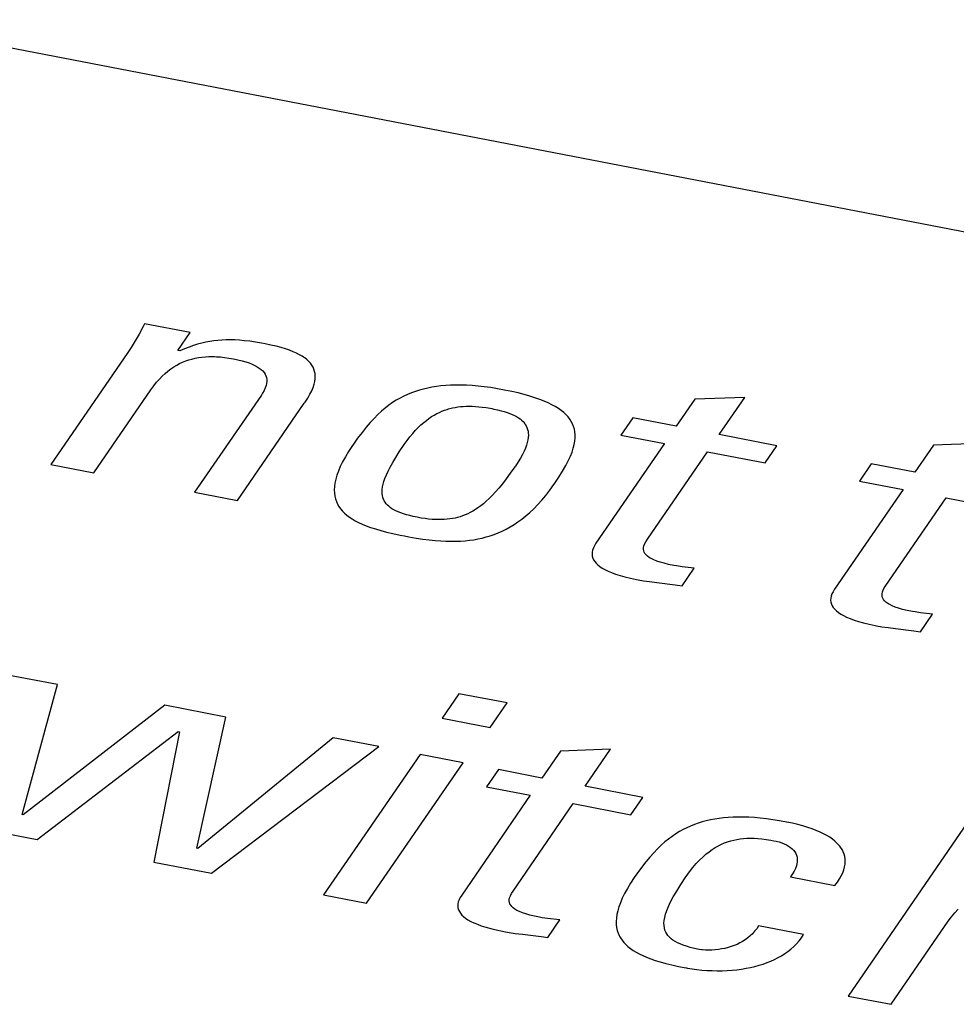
# Model space of a CAD drawing. Extents: x -841 to -216, y -127 to 601.
# Tile 175 of 201: x -303.72 to -299.87, y 504.81 to 508.85. Entities that reach past the tile are written whole.
import ezdxf

# ---------------------------------------------------------------- set-up
doc = ezdxf.new("R2010")
doc.units = 0
doc.header["$LTSCALE"] = 23.1
doc.layers.add('HEATSINK_AM_0', color=7, linetype='CONTINUOUS')

msp = doc.modelspace()

# ---------------------------------------------------------------- linework, layer by layer
at = {"layer": 'HEATSINK_AM_0', "color": 7}
for p, q in [((-339.2305, 515.5802), (-290.3255, 506.148)), ((-303.207, 507.6053), (-303.2132, 507.5933)), ((-303.0196, 507.5691), (-303.207, 507.6053)), ((-303.2132, 507.5933), (-303.2298, 507.5625)), ((-303.0706, 507.4949), (-303.0196, 507.5691)), ((-303.246, 507.5343), (-303.2622, 507.508)), ((-303.2298, 507.5625), (-303.246, 507.5343)), ((-302.9725, 507.5252), (-302.9894, 507.5206)), ((-302.9559, 507.529), (-302.9725, 507.5252)), ((-302.9394, 507.5322), (-302.9559, 507.529)), ((-302.9229, 507.5348), (-302.9394, 507.5322)), ((-302.9062, 507.5367), (-302.9229, 507.5348)), ((-302.8893, 507.538), (-302.9062, 507.5367)), ((-302.8721, 507.5388), (-302.8893, 507.538)), ((-302.8544, 507.5389), (-302.8721, 507.5388)), ((-302.836, 507.5385), (-302.8544, 507.5389)), ((-302.8168, 507.5373), (-302.836, 507.5385)), ((-302.7964, 507.5355), (-302.8168, 507.5373)), ((-302.7748, 507.533), (-302.7964, 507.5355)), ((-302.7515, 507.5297), (-302.7748, 507.533)), ((-302.7262, 507.5254), (-302.7515, 507.5297)), ((-302.7122, 507.5227), (-302.7262, 507.5254)), ((-303.2786, 507.4833), (-303.5923, 507.0265)), ((-303.2622, 507.508), (-303.2786, 507.4833)), ((-303.0619, 507.4932), (-303.0706, 507.4949)), ((-303.0427, 507.5016), (-303.0619, 507.4932)), ((-303.0243, 507.5089), (-303.0427, 507.5016)), ((-303.0066, 507.5151), (-303.0243, 507.5089)), ((-302.9894, 507.5206), (-303.0066, 507.5151)), ((-302.6883, 507.5178), (-302.7122, 507.5227)), ((-302.6665, 507.5127), (-302.6883, 507.5178)), ((-302.6465, 507.5074), (-302.6665, 507.5127)), ((-302.6283, 507.5018), (-302.6465, 507.5074)), ((-302.6117, 507.4961), (-302.6283, 507.5018)), ((-302.5966, 507.4902), (-302.6117, 507.4961)), ((-302.5828, 507.4841), (-302.5966, 507.4902)), ((-302.5704, 507.4778), (-302.5828, 507.4841)), ((-303.0632, 507.4416), (-303.0508, 507.4473)), ((-303.0508, 507.4473), (-303.0382, 507.4523)), ((-303.0382, 507.4523), (-303.0255, 507.4566)), ((-303.0255, 507.4566), (-303.0125, 507.4603)), ((-303.0125, 507.4603), (-302.9993, 507.4634)), ((-302.9993, 507.4634), (-302.9857, 507.4659)), ((-302.9857, 507.4659), (-302.9718, 507.4679)), ((-302.9718, 507.4679), (-302.9576, 507.4692)), ((-302.9576, 507.4692), (-302.9428, 507.47)), ((-302.9428, 507.47), (-302.9276, 507.4702)), ((-302.9276, 507.4702), (-302.9198, 507.47)), ((-302.9198, 507.47), (-302.9118, 507.4697)), ((-302.9118, 507.4697), (-302.8955, 507.4687)), ((-302.8955, 507.4687), (-302.8785, 507.4669)), ((-302.8785, 507.4669), (-302.8608, 507.4644)), ((-302.8608, 507.4644), (-302.8424, 507.4612)), ((-302.8424, 507.4612), (-302.8236, 507.4572)), ((-302.8236, 507.4572), (-302.8066, 507.4531)), ((-302.8066, 507.4531), (-302.7913, 507.4486)), ((-302.7913, 507.4486), (-302.7776, 507.444)), ((-302.7776, 507.444), (-302.7652, 507.4391)), ((-302.5592, 507.4713), (-302.5704, 507.4778)), ((-302.5541, 507.468), (-302.5592, 507.4713)), ((-302.5492, 507.4646), (-302.5541, 507.468)), ((-302.5403, 507.4576), (-302.5492, 507.4646)), ((-302.5325, 507.4504), (-302.5403, 507.4576)), ((-302.5257, 507.4429), (-302.5325, 507.4504)), ((-302.5199, 507.4351), (-302.5257, 507.4429)), ((-303.1232, 507.4011), (-303.1114, 507.411)), ((-303.1114, 507.411), (-303.0995, 507.4199)), ((-303.0995, 507.4199), (-303.0875, 507.428)), ((-303.0875, 507.428), (-303.0754, 507.4352)), ((-303.0754, 507.4352), (-303.0632, 507.4416)), ((-302.7652, 507.4391), (-302.7542, 507.434)), ((-302.7542, 507.434), (-302.7491, 507.4314)), ((-302.7491, 507.4314), (-302.7444, 507.4287)), ((-302.7444, 507.4287), (-302.7358, 507.4231)), ((-302.7358, 507.4231), (-302.7283, 507.4173)), ((-302.7283, 507.4173), (-302.7219, 507.4113)), ((-302.7219, 507.4113), (-302.7165, 507.405)), ((-302.7165, 507.405), (-302.7122, 507.3985)), ((-302.515, 507.4269), (-302.5199, 507.4351)), ((-302.5112, 507.4184), (-302.515, 507.4269)), ((-302.5084, 507.4095), (-302.5112, 507.4184)), ((-302.5066, 507.4001), (-302.5084, 507.4095)), ((-303.1699, 507.3496), (-303.1582, 507.3645)), ((-303.1582, 507.3645), (-303.1465, 507.3779)), ((-303.1465, 507.3779), (-303.1349, 507.3901)), ((-303.1349, 507.3901), (-303.1232, 507.4011)), ((-302.7122, 507.3985), (-302.7088, 507.3916)), ((-302.7088, 507.3916), (-302.7064, 507.3843)), ((-302.7064, 507.3843), (-302.7051, 507.3766)), ((-302.7049, 507.3686), (-302.7058, 507.36)), ((-302.7051, 507.3766), (-302.7049, 507.3686)), ((-302.5107, 507.3565), (-302.5078, 507.3684)), ((-302.5078, 507.3684), (-302.5063, 507.3796)), ((-302.5059, 507.3901), (-302.5066, 507.4001)), ((-302.5063, 507.3796), (-302.5059, 507.3901)), ((-303.4157, 506.9924), (-303.1811, 507.3339)), ((-303.1811, 507.3339), (-303.1699, 507.3496)), ((-302.7162, 507.3309), (-302.7225, 507.3198)), ((-302.7114, 507.3412), (-302.7162, 507.3309)), ((-302.7079, 507.3509), (-302.7114, 507.3412)), ((-302.7058, 507.36), (-302.7079, 507.3509)), ((-302.5278, 507.3155), (-302.5205, 507.3302)), ((-302.5205, 507.3302), (-302.5149, 507.3438)), ((-302.5149, 507.3438), (-302.5107, 507.3565)), ((-302.1106, 507.3211), (-302.1264, 507.3146)), ((-302.0944, 507.327), (-302.1106, 507.3211)), ((-302.0779, 507.3323), (-302.0944, 507.327)), ((-302.0611, 507.3369), (-302.0779, 507.3323)), ((-302.0439, 507.341), (-302.0611, 507.3369)), ((-302.0262, 507.3445), (-302.0439, 507.341)), ((-302.008, 507.3474), (-302.0262, 507.3445)), ((-301.9892, 507.3497), (-302.008, 507.3474)), ((-301.9697, 507.3515), (-301.9892, 507.3497)), ((-301.9496, 507.3526), (-301.9697, 507.3515)), ((-301.9288, 507.3532), (-301.9496, 507.3526)), ((-301.9072, 507.3531), (-301.9288, 507.3532)), ((-301.8847, 507.3525), (-301.9072, 507.3531)), ((-301.8613, 507.3511), (-301.8847, 507.3525)), ((-301.8369, 507.349), (-301.8613, 507.3511)), ((-301.8114, 507.3462), (-301.8369, 507.349)), ((-301.7847, 507.3426), (-301.8114, 507.3462)), ((-301.7568, 507.3382), (-301.7847, 507.3426)), ((-301.7276, 507.3328), (-301.7568, 507.3382)), ((-301.6987, 507.3269), (-301.7276, 507.3328)), ((-301.6719, 507.3208), (-301.6987, 507.3269)), ((-302.7274, 507.3123), (-303.0019, 506.9126)), ((-302.7225, 507.3198), (-302.7274, 507.3123)), ((-302.5508, 507.2782), (-302.548, 507.2823)), ((-302.548, 507.2823), (-302.5369, 507.2996)), ((-302.5369, 507.2996), (-302.5278, 507.3155)), ((-302.1881, 507.2809), (-302.2033, 507.2703)), ((-302.1729, 507.2905), (-302.1881, 507.2809)), ((-302.1576, 507.2993), (-302.1729, 507.2905)), ((-302.1421, 507.3073), (-302.1576, 507.2993)), ((-302.1264, 507.3146), (-302.1421, 507.3073)), ((-301.6471, 507.3145), (-301.6719, 507.3208)), ((-301.6242, 507.308), (-301.6471, 507.3145)), ((-301.603, 507.3013), (-301.6242, 507.308)), ((-301.5834, 507.2943), (-301.603, 507.3013)), ((-301.5653, 507.2872), (-301.5834, 507.2943)), ((-301.5487, 507.2799), (-301.5653, 507.2872)), ((-300.9462, 507.2946), (-301.0223, 507.1839)), ((-300.7404, 507.3028), (-300.9462, 507.2946)), ((-300.8455, 507.1498), (-300.7404, 507.3028)), ((-302.8253, 506.8786), (-302.5508, 507.2782)), ((-302.2336, 507.2459), (-302.2489, 507.2319)), ((-302.2184, 507.2587), (-302.2336, 507.2459)), ((-302.2033, 507.2703), (-302.2184, 507.2587)), ((-302.0065, 507.2358), (-301.9959, 507.2411)), ((-301.9959, 507.2411), (-301.9853, 507.2457)), ((-301.9853, 507.2457), (-301.9747, 507.2499)), ((-301.9747, 507.2499), (-301.9641, 507.2535)), ((-301.9641, 507.2535), (-301.9587, 507.2551)), ((-301.9587, 507.2551), (-301.9533, 507.2566)), ((-301.9533, 507.2566), (-301.9425, 507.2593)), ((-301.9425, 507.2593), (-301.9316, 507.2615)), ((-301.9316, 507.2615), (-301.9205, 507.2633)), ((-301.9205, 507.2633), (-301.9092, 507.2647)), ((-301.9092, 507.2647), (-301.8977, 507.2657)), ((-301.8977, 507.2657), (-301.8858, 507.2663)), ((-301.8858, 507.2663), (-301.8736, 507.2664)), ((-301.8736, 507.2664), (-301.861, 507.2662)), ((-301.861, 507.2662), (-301.8478, 507.2655)), ((-301.8478, 507.2655), (-301.834, 507.2643)), ((-301.834, 507.2643), (-301.8195, 507.2627)), ((-301.8195, 507.2627), (-301.8041, 507.2605)), ((-301.8041, 507.2605), (-301.7877, 507.2577)), ((-301.7877, 507.2577), (-301.7801, 507.2563)), ((-301.7801, 507.2563), (-301.7726, 507.2548)), ((-301.7726, 507.2548), (-301.7567, 507.2514)), ((-301.7567, 507.2514), (-301.7423, 507.2478)), ((-301.7423, 507.2478), (-301.7291, 507.2441)), ((-301.7291, 507.2441), (-301.7172, 507.2403)), ((-301.7172, 507.2403), (-301.7062, 507.2363)), ((-301.5334, 507.2724), (-301.5487, 507.2799)), ((-301.5195, 507.2646), (-301.5334, 507.2724)), ((-301.5067, 507.2566), (-301.5195, 507.2646)), ((-301.4951, 507.2485), (-301.5067, 507.2566)), ((-301.4847, 507.24), (-301.4951, 507.2485)), ((-302.2644, 507.2164), (-302.2802, 507.1993)), ((-302.2489, 507.2319), (-302.2644, 507.2164)), ((-302.0603, 507.1994), (-302.0494, 507.2082)), ((-302.0494, 507.2082), (-302.0386, 507.2162)), ((-302.0386, 507.2162), (-302.0278, 507.2235)), ((-302.0278, 507.2235), (-302.0171, 507.23)), ((-302.0171, 507.23), (-302.0065, 507.2358)), ((-301.7062, 507.2363), (-301.6962, 507.2322)), ((-301.6962, 507.2322), (-301.6871, 507.2279)), ((-301.6871, 507.2279), (-301.6787, 507.2235)), ((-301.6787, 507.2235), (-301.671, 507.2188)), ((-301.671, 507.2188), (-301.6641, 507.2139)), ((-301.6641, 507.2139), (-301.6578, 507.2087)), ((-301.6578, 507.2087), (-301.6521, 507.2033)), ((-301.6521, 507.2033), (-301.6471, 507.1975)), ((-301.4754, 507.2313), (-301.4847, 507.24)), ((-301.4671, 507.2224), (-301.4754, 507.2313)), ((-301.4598, 507.2131), (-301.4671, 507.2224)), ((-301.4536, 507.2034), (-301.4598, 507.2131)), ((-301.4484, 507.1934), (-301.4536, 507.2034)), ((-301.2011, 507.2184), (-301.2497, 507.1476)), ((-301.0223, 507.1839), (-301.2011, 507.2184)), ((-302.2965, 507.1803), (-302.3136, 507.1589)), ((-302.2802, 507.1993), (-302.2965, 507.1803)), ((-302.1052, 507.1545), (-302.0938, 507.1673)), ((-302.0938, 507.1673), (-302.0825, 507.179)), ((-302.0825, 507.179), (-302.0714, 507.1897)), ((-302.0714, 507.1897), (-302.0603, 507.1994)), ((-301.6471, 507.1975), (-301.6448, 507.1945)), ((-301.6448, 507.1945), (-301.6427, 507.1915)), ((-301.6427, 507.1915), (-301.6389, 507.1851)), ((-301.6389, 507.1851), (-301.6358, 507.1783)), ((-301.6358, 507.1783), (-301.6333, 507.1711)), ((-301.6333, 507.1711), (-301.6315, 507.1635)), ((-301.6315, 507.1635), (-301.6305, 507.1554)), ((-301.4441, 507.183), (-301.4484, 507.1934)), ((-301.4409, 507.1721), (-301.4441, 507.183)), ((-301.4388, 507.1607), (-301.4409, 507.1721)), ((-301.4377, 507.1488), (-301.4388, 507.1607)), ((-302.3318, 507.1345), (-302.3521, 507.1057)), ((-302.3136, 507.1589), (-302.3318, 507.1345)), ((-302.1403, 507.1086), (-302.1285, 507.1252)), ((-302.1285, 507.1252), (-302.1168, 507.1405)), ((-302.1168, 507.1405), (-302.1052, 507.1545)), ((-301.6322, 507.1278), (-301.6345, 507.1173)), ((-301.6308, 507.1376), (-301.6322, 507.1278)), ((-301.6302, 507.1468), (-301.6308, 507.1376)), ((-301.6305, 507.1554), (-301.6302, 507.1468)), ((-301.4415, 507.1088), (-301.439, 507.1229)), ((-301.439, 507.1229), (-301.4378, 507.1362)), ((-301.4378, 507.1362), (-301.4377, 507.1488)), ((-301.2497, 507.1476), (-301.0709, 507.1131)), ((-300.6085, 507.1041), (-300.8455, 507.1498)), ((-302.3686, 507.0808), (-302.382, 507.0587)), ((-302.3531, 507.1043), (-302.3686, 507.0808)), ((-302.3521, 507.1057), (-302.3531, 507.1043)), ((-302.1752, 507.0553), (-302.1604, 507.0786)), ((-302.1604, 507.0786), (-302.1427, 507.105)), ((-302.1427, 507.105), (-302.1403, 507.1086)), ((-301.6478, 507.0813), (-301.6546, 507.0676)), ((-301.6422, 507.0941), (-301.6478, 507.0813)), ((-301.6378, 507.1061), (-301.6422, 507.0941)), ((-301.6345, 507.1173), (-301.6378, 507.1061)), ((-301.4507, 507.0779), (-301.4454, 507.0939)), ((-301.4454, 507.0939), (-301.4415, 507.1088)), ((-301.0709, 507.1131), (-301.3524, 506.7032)), ((-301.1411, 506.7194), (-300.8941, 507.079)), ((-300.8941, 507.079), (-300.6571, 507.0333)), ((-300.6571, 507.0333), (-300.6085, 507.1041)), ((-299.9658, 507.1056), (-300.0419, 506.9948)), ((-299.7601, 507.1137), (-299.9658, 507.1056)), ((-302.3934, 507.0379), (-302.403, 507.0184)), ((-302.382, 507.0587), (-302.3934, 507.0379)), ((-302.1876, 507.0346), (-302.1752, 507.0553)), ((-301.6627, 507.0529), (-301.6723, 507.0372)), ((-301.6546, 507.0676), (-301.6627, 507.0529)), ((-301.4767, 507.0222), (-301.4661, 507.0423)), ((-301.4661, 507.0423), (-301.4575, 507.0608)), ((-301.4575, 507.0608), (-301.4507, 507.0779)), ((-303.5923, 507.0265), (-303.4157, 506.9924)), ((-302.4108, 506.9999), (-302.417, 506.9826)), ((-302.403, 507.0184), (-302.4108, 506.9999)), ((-302.2137, 506.9838), (-302.2067, 506.9991)), ((-302.2067, 506.9991), (-302.198, 507.016)), ((-302.198, 507.016), (-302.1876, 507.0346)), ((-301.6859, 507.0169), (-301.7044, 506.9907)), ((-301.6834, 507.0204), (-301.6859, 507.0169)), ((-301.6723, 507.0372), (-301.6834, 507.0204)), ((-301.5053, 506.9751), (-301.4896, 507)), ((-301.4896, 507), (-301.4767, 507.0222)), ((-300.2207, 507.0293), (-300.2693, 506.9585)), ((-300.0419, 506.9948), (-300.2207, 507.0293)), ((-302.4217, 506.9662), (-302.425, 506.9508)), ((-302.417, 506.9826), (-302.4217, 506.9662)), ((-302.2272, 506.9454), (-302.2239, 506.9571)), ((-302.2239, 506.9571), (-302.2194, 506.9699)), ((-302.2194, 506.9699), (-302.2137, 506.9838)), ((-301.7213, 506.9678), (-301.7369, 506.9477)), ((-301.7044, 506.9907), (-301.7213, 506.9678)), ((-301.5246, 506.9461), (-301.5053, 506.9751)), ((-300.2693, 506.9585), (-300.0905, 506.924)), ((-302.4269, 506.9362), (-302.4276, 506.9225)), ((-302.4276, 506.9225), (-302.4271, 506.9095)), ((-302.425, 506.9508), (-302.4269, 506.9362)), ((-302.2313, 506.9154), (-302.2308, 506.9247)), ((-302.2308, 506.9247), (-302.2294, 506.9346)), ((-302.2294, 506.9346), (-302.2272, 506.9454)), ((-301.7515, 506.9298), (-301.7653, 506.914)), ((-301.7369, 506.9477), (-301.7515, 506.9298)), ((-301.5587, 506.8999), (-301.5422, 506.9214)), ((-301.5422, 506.9214), (-301.5256, 506.9447)), ((-301.5256, 506.9447), (-301.5246, 506.9461)), ((-300.0905, 506.924), (-300.3721, 506.5141)), ((-303.0019, 506.9126), (-302.8253, 506.8786)), ((-302.4271, 506.9095), (-302.4255, 506.8972)), ((-302.4255, 506.8972), (-302.4227, 506.8856)), ((-302.4227, 506.8856), (-302.419, 506.8746)), ((-302.231, 506.9069), (-302.2313, 506.9154)), ((-302.2299, 506.8989), (-302.231, 506.9069)), ((-302.2281, 506.8914), (-302.2299, 506.8989)), ((-302.2257, 506.8844), (-302.2281, 506.8914)), ((-302.2226, 506.8779), (-302.2257, 506.8844)), ((-302.2189, 506.8717), (-302.2226, 506.8779)), ((-301.8031, 506.876), (-301.8148, 506.8659)), ((-301.791, 506.8873), (-301.8031, 506.876)), ((-301.7785, 506.8999), (-301.791, 506.8873)), ((-301.7653, 506.914), (-301.7785, 506.8999)), ((-301.5916, 506.8619), (-301.5752, 506.8801)), ((-301.5752, 506.8801), (-301.5587, 506.8999)), ((-300.1608, 506.5303), (-299.9138, 506.8899)), ((-299.9138, 506.8899), (-299.6768, 506.8442)), ((-302.419, 506.8746), (-302.4143, 506.8641)), ((-302.4143, 506.8641), (-302.4085, 506.8541)), ((-302.4085, 506.8541), (-302.4019, 506.8446)), ((-302.4019, 506.8446), (-302.3943, 506.8355)), ((-302.3943, 506.8355), (-302.3857, 506.8269)), ((-302.2145, 506.8658), (-302.2189, 506.8717)), ((-302.2095, 506.8603), (-302.2145, 506.8658)), ((-302.2039, 506.855), (-302.2095, 506.8603)), ((-302.1976, 506.85), (-302.2039, 506.855)), ((-302.1906, 506.8452), (-302.1976, 506.85)), ((-302.1829, 506.8406), (-302.1906, 506.8452)), ((-302.1744, 506.8363), (-302.1829, 506.8406)), ((-302.1651, 506.832), (-302.1744, 506.8363)), ((-301.848, 506.8415), (-301.8586, 506.8351)), ((-301.8372, 506.8487), (-301.848, 506.8415)), ((-301.8261, 506.8568), (-301.8372, 506.8487)), ((-301.8148, 506.8659), (-301.8261, 506.8568)), ((-301.6243, 506.8297), (-301.608, 506.8451)), ((-301.608, 506.8451), (-301.5916, 506.8619)), ((-302.3857, 506.8269), (-302.3762, 506.8186)), ((-302.3762, 506.8186), (-302.3657, 506.8106)), ((-302.3657, 506.8106), (-302.3541, 506.803)), ((-302.3541, 506.803), (-302.3415, 506.7956)), ((-302.3415, 506.7956), (-302.3276, 506.7885)), ((-302.1549, 506.828), (-302.1651, 506.832)), ((-302.1437, 506.8241), (-302.1549, 506.828)), ((-302.1314, 506.8204), (-302.1437, 506.8241)), ((-302.1179, 506.8167), (-302.1314, 506.8204)), ((-302.103, 506.8132), (-302.1179, 506.8167)), ((-302.0867, 506.8099), (-302.103, 506.8132)), ((-302.0702, 506.8069), (-302.0867, 506.8099)), ((-302.0546, 506.8045), (-302.0702, 506.8069)), ((-302.0399, 506.8027), (-302.0546, 506.8045)), ((-302.0259, 506.8014), (-302.0399, 506.8027)), ((-302.0126, 506.8006), (-302.0259, 506.8014)), ((-301.9998, 506.8002), (-302.0126, 506.8006)), ((-301.9876, 506.8002), (-301.9998, 506.8002)), ((-301.9758, 506.8007), (-301.9876, 506.8002)), ((-301.9643, 506.8016), (-301.9758, 506.8007)), ((-301.9532, 506.8029), (-301.9643, 506.8016)), ((-301.9422, 506.8046), (-301.9532, 506.8029)), ((-301.9315, 506.8067), (-301.9422, 506.8046)), ((-301.921, 506.8092), (-301.9315, 506.8067)), ((-301.9106, 506.8122), (-301.921, 506.8092)), ((-301.9002, 506.8157), (-301.9106, 506.8122)), ((-301.8899, 506.8197), (-301.9002, 506.8157)), ((-301.8795, 506.8242), (-301.8899, 506.8197)), ((-301.8691, 506.8293), (-301.8795, 506.8242)), ((-301.8586, 506.8351), (-301.8691, 506.8293)), ((-301.6729, 506.7908), (-301.6567, 506.8026)), ((-301.6567, 506.8026), (-301.6405, 506.8155)), ((-301.6405, 506.8155), (-301.6243, 506.8297)), ((-302.3276, 506.7885), (-302.3126, 506.7816)), ((-302.3126, 506.7816), (-302.2961, 506.7749)), ((-302.2961, 506.7749), (-302.2782, 506.7683)), ((-302.2782, 506.7683), (-302.2585, 506.7619)), ((-302.2585, 506.7619), (-302.237, 506.7556)), ((-302.237, 506.7556), (-302.2132, 506.7494)), ((-301.7375, 506.7534), (-301.7213, 506.7614)), ((-301.7213, 506.7614), (-301.7052, 506.7703)), ((-301.7052, 506.7703), (-301.689, 506.78)), ((-301.689, 506.78), (-301.6729, 506.7908)), ((-302.2132, 506.7494), (-302.1869, 506.7432)), ((-302.1869, 506.7432), (-302.1574, 506.7369)), ((-302.1574, 506.7369), (-302.1393, 506.7334)), ((-302.1393, 506.7334), (-302.1212, 506.7299)), ((-302.1212, 506.7299), (-302.0909, 506.7247)), ((-302.0909, 506.7247), (-302.0632, 506.7205)), ((-302.0632, 506.7205), (-302.0374, 506.7172)), ((-302.0374, 506.7172), (-302.0133, 506.7146)), ((-302.0133, 506.7146), (-301.9905, 506.7128)), ((-301.8903, 506.7135), (-301.8722, 506.7154)), ((-301.8722, 506.7154), (-301.8545, 506.7179)), ((-301.8545, 506.7179), (-301.8371, 506.721)), ((-301.8371, 506.721), (-301.8201, 506.7248)), ((-301.8201, 506.7248), (-301.8033, 506.7291)), ((-301.8033, 506.7291), (-301.7866, 506.7341)), ((-301.7866, 506.7341), (-301.7701, 506.7398)), ((-301.7701, 506.7398), (-301.7538, 506.7462)), ((-301.7538, 506.7462), (-301.7375, 506.7534)), ((-301.1477, 506.7089), (-301.1411, 506.7194)), ((-301.9905, 506.7128), (-301.9688, 506.7117)), ((-301.9688, 506.7117), (-301.9481, 506.7113)), ((-301.9481, 506.7113), (-301.9281, 506.7114)), ((-301.9281, 506.7114), (-301.9089, 506.7122)), ((-301.9089, 506.7122), (-301.8903, 506.7135)), ((-301.3662, 506.6749), (-301.3679, 506.6663)), ((-301.3631, 506.6839), (-301.3662, 506.6749)), ((-301.3586, 506.6933), (-301.3631, 506.6839)), ((-301.3524, 506.7032), (-301.3586, 506.6933)), ((-301.1571, 506.6786), (-301.1568, 506.6852)), ((-301.1562, 506.6725), (-301.1571, 506.6786)), ((-301.1568, 506.6852), (-301.1552, 506.6923)), ((-301.1552, 506.6923), (-301.1523, 506.7001)), ((-301.1523, 506.7001), (-301.1477, 506.7089)), ((-301.3679, 506.6663), (-301.3683, 506.6581)), ((-301.3683, 506.6581), (-301.3674, 506.6502)), ((-301.3674, 506.6502), (-301.3653, 506.6426)), ((-301.3653, 506.6426), (-301.362, 506.6352)), ((-301.362, 506.6352), (-301.3575, 506.6281)), ((-301.1542, 506.6666), (-301.1562, 506.6725)), ((-301.151, 506.661), (-301.1542, 506.6666)), ((-301.1466, 506.6556), (-301.151, 506.661)), ((-301.1408, 506.6503), (-301.1466, 506.6556)), ((-301.1338, 506.6452), (-301.1408, 506.6503)), ((-301.1296, 506.6426), (-301.1338, 506.6452)), ((-301.1251, 506.6401), (-301.1296, 506.6426)), ((-301.1149, 506.6351), (-301.1251, 506.6401)), ((-301.1028, 506.6303), (-301.1149, 506.6351)), ((-301.3575, 506.6281), (-301.3517, 506.6211)), ((-301.3517, 506.6211), (-301.3446, 506.6144)), ((-301.3446, 506.6144), (-301.3363, 506.6078)), ((-301.3363, 506.6078), (-301.3265, 506.6013)), ((-301.3265, 506.6013), (-301.3153, 506.595)), ((-301.3153, 506.595), (-301.3025, 506.5888)), ((-301.0887, 506.6255), (-301.1028, 506.6303)), ((-301.0724, 506.6208), (-301.0887, 506.6255)), ((-301.0536, 506.6162), (-301.0724, 506.6208)), ((-301.0321, 506.6117), (-301.0536, 506.6162)), ((-301.0213, 506.6099), (-301.0321, 506.6117)), ((-300.9985, 506.6069), (-301.0213, 506.6099)), ((-300.9987, 506.5289), (-300.9493, 506.6008)), ((-300.9493, 506.6008), (-300.9985, 506.6069)), ((-301.3025, 506.5888), (-301.288, 506.5828)), ((-301.288, 506.5828), (-301.2717, 506.5768)), ((-301.2717, 506.5768), (-301.2534, 506.571)), ((-301.2534, 506.571), (-301.233, 506.5654)), ((-301.233, 506.5654), (-301.2103, 506.5599)), ((-301.2103, 506.5599), (-301.1852, 506.5545)), ((-301.1852, 506.5545), (-301.1795, 506.5534)), ((-301.1795, 506.5534), (-301.1574, 506.5495)), ((-301.1574, 506.5495), (-301.1321, 506.5457)), ((-301.1321, 506.5457), (-301.1015, 506.5417)), ((-301.1015, 506.5417), (-301.0265, 506.5327)), ((-301.0265, 506.5327), (-300.9987, 506.5289)), ((-300.3721, 506.5141), (-300.3782, 506.5042)), ((-300.172, 506.511), (-300.1674, 506.5198)), ((-300.1674, 506.5198), (-300.1608, 506.5303)), ((-300.3876, 506.4772), (-300.3879, 506.469)), ((-300.3858, 506.4858), (-300.3876, 506.4772)), ((-300.3828, 506.4948), (-300.3858, 506.4858)), ((-300.3782, 506.5042), (-300.3828, 506.4948)), ((-300.1768, 506.4896), (-300.1765, 506.4961)), ((-300.1759, 506.4834), (-300.1768, 506.4896)), ((-300.1765, 506.4961), (-300.1749, 506.5032)), ((-300.1739, 506.4775), (-300.1759, 506.4834)), ((-300.1749, 506.5032), (-300.172, 506.511)), ((-300.1707, 506.4719), (-300.1739, 506.4775)), ((-300.1662, 506.4665), (-300.1707, 506.4719)), ((-300.3879, 506.469), (-300.3871, 506.4611)), ((-300.3871, 506.4611), (-300.385, 506.4535)), ((-300.385, 506.4535), (-300.3816, 506.4461)), ((-300.3816, 506.4461), (-300.3771, 506.439)), ((-300.3771, 506.439), (-300.3713, 506.432)), ((-300.3713, 506.432), (-300.3642, 506.4253)), ((-300.1605, 506.4613), (-300.1662, 506.4665)), ((-300.1534, 506.4561), (-300.1605, 506.4613)), ((-300.1493, 506.4536), (-300.1534, 506.4561)), ((-300.1448, 506.451), (-300.1493, 506.4536)), ((-300.1345, 506.4461), (-300.1448, 506.451)), ((-300.1225, 506.4412), (-300.1345, 506.4461)), ((-300.1084, 506.4364), (-300.1225, 506.4412)), ((-300.0921, 506.4317), (-300.1084, 506.4364)), ((-300.0733, 506.4271), (-300.0921, 506.4317)), ((-300.3642, 506.4253), (-300.3559, 506.4187)), ((-300.3559, 506.4187), (-300.3461, 506.4122)), ((-300.3461, 506.4122), (-300.3349, 506.4059)), ((-300.3349, 506.4059), (-300.3221, 506.3998)), ((-300.3221, 506.3998), (-300.3076, 506.3937)), ((-300.3076, 506.3937), (-300.2913, 506.3878)), ((-300.0517, 506.4226), (-300.0733, 506.4271)), ((-300.0409, 506.4208), (-300.0517, 506.4226)), ((-300.0181, 506.4179), (-300.0409, 506.4208)), ((-300.0183, 506.3398), (-299.9689, 506.4117)), ((-299.9689, 506.4117), (-300.0181, 506.4179)), ((-300.2913, 506.3878), (-300.273, 506.382)), ((-300.273, 506.382), (-300.2526, 506.3763)), ((-300.2526, 506.3763), (-300.2299, 506.3708)), ((-300.2299, 506.3708), (-300.2048, 506.3655)), ((-300.2048, 506.3655), (-300.1991, 506.3643)), ((-300.1991, 506.3643), (-300.177, 506.3604)), ((-300.177, 506.3604), (-300.1517, 506.3566)), ((-300.1517, 506.3566), (-300.1211, 506.3526)), ((-300.1211, 506.3526), (-300.0462, 506.3436)), ((-300.0462, 506.3436), (-300.0183, 506.3398)), ((-303.5657, 506.1227), (-303.7618, 506.1605)), ((-303.7108, 505.5882), (-303.5657, 506.1227)), ((-301.9159, 506.0851), (-301.9849, 505.9846)), ((-301.7177, 506.0469), (-301.9159, 506.0851)), ((-303.124, 506.0375), (-303.7065, 505.5874)), ((-302.8739, 505.9893), (-303.124, 506.0375)), ((-301.7868, 505.9464), (-301.7177, 506.0469)), ((-302.9932, 505.4498), (-302.8739, 505.9893)), ((-301.9849, 505.9846), (-301.7868, 505.9464)), ((-303.6493, 505.4858), (-303.0686, 505.9298)), ((-303.0642, 505.929), (-303.1688, 505.3931)), ((-303.0686, 505.9298), (-303.0642, 505.929)), ((-302.4323, 505.9041), (-302.9889, 505.449)), ((-302.9317, 505.3474), (-302.2448, 505.868)), ((-302.2448, 505.868), (-302.4323, 505.9041)), ((-302.0753, 505.8353), (-302.4714, 505.2586)), ((-301.8986, 505.8012), (-302.0753, 505.8353)), ((-301.498, 505.8493), (-301.5741, 505.7386)), ((-301.2922, 505.8575), (-301.498, 505.8493)), ((-301.3973, 505.7045), (-301.2922, 505.8575)), ((-302.2947, 505.2246), (-301.8986, 505.8012)), ((-301.7529, 505.7731), (-301.8015, 505.7023)), ((-301.5741, 505.7386), (-301.7529, 505.7731)), ((-301.1603, 505.6588), (-301.3973, 505.7045)), ((-301.6227, 505.6678), (-301.9042, 505.2579)), ((-301.8015, 505.7023), (-301.6227, 505.6678)), ((-299.7498, 505.6674), (-300.3161, 504.8429)), ((-301.6929, 505.2741), (-301.4459, 505.6337)), ((-301.4459, 505.6337), (-301.209, 505.588)), ((-301.209, 505.588), (-301.1603, 505.6588)), ((-303.7065, 505.5874), (-303.7108, 505.5882)), ((-300.9637, 505.5414), (-300.9792, 505.5344)), ((-300.948, 505.5476), (-300.9637, 505.5414)), ((-300.932, 505.5533), (-300.948, 505.5476)), ((-300.9157, 505.5583), (-300.932, 505.5533)), ((-300.899, 505.5627), (-300.9157, 505.5583)), ((-300.882, 505.5666), (-300.899, 505.5627)), ((-300.8644, 505.5699), (-300.882, 505.5666)), ((-300.8464, 505.5727), (-300.8644, 505.5699)), ((-300.8278, 505.5749), (-300.8464, 505.5727)), ((-300.8085, 505.5765), (-300.8278, 505.5749)), ((-300.7886, 505.5776), (-300.8085, 505.5765)), ((-300.768, 505.5781), (-300.7886, 505.5776)), ((-300.7466, 505.578), (-300.768, 505.5781)), ((-300.7244, 505.5772), (-300.7466, 505.578)), ((-300.7013, 505.5758), (-300.7244, 505.5772)), ((-300.6771, 505.5737), (-300.7013, 505.5758)), ((-300.6519, 505.5709), (-300.6771, 505.5737)), ((-300.6256, 505.5673), (-300.6519, 505.5709)), ((-300.5981, 505.5629), (-300.6256, 505.5673)), ((-300.5692, 505.5577), (-300.5981, 505.5629)), ((-300.5686, 505.5576), (-300.5692, 505.5577)), ((-300.5449, 505.5527), (-300.5686, 505.5576)), ((-300.5226, 505.5474), (-300.5449, 505.5527)), ((-300.5018, 505.5419), (-300.5226, 505.5474)), ((-300.4823, 505.536), (-300.5018, 505.5419)), ((-303.8863, 505.5315), (-303.6493, 505.4858)), ((-301.0247, 505.5091), (-301.0396, 505.499)), ((-301.0096, 505.5183), (-301.0247, 505.5091)), ((-300.9945, 505.5268), (-301.0096, 505.5183)), ((-300.9792, 505.5344), (-300.9945, 505.5268)), ((-300.4641, 505.5299), (-300.4823, 505.536)), ((-300.4473, 505.5235), (-300.4641, 505.5299)), ((-300.4316, 505.5168), (-300.4473, 505.5235)), ((-300.4172, 505.5098), (-300.4316, 505.5168)), ((-300.4039, 505.5026), (-300.4172, 505.5098)), ((-300.3917, 505.4952), (-300.4039, 505.5026)), ((-301.0845, 505.4624), (-301.0997, 505.4478)), ((-301.0695, 505.4758), (-301.0845, 505.4624)), ((-301.0546, 505.4879), (-301.0695, 505.4758)), ((-301.0396, 505.499), (-301.0546, 505.4879)), ((-300.8619, 505.453), (-300.8492, 505.4602)), ((-300.8492, 505.4602), (-300.8366, 505.4664)), ((-300.8366, 505.4664), (-300.824, 505.4718)), ((-300.824, 505.4718), (-300.8114, 505.4765)), ((-300.8114, 505.4765), (-300.7986, 505.4805)), ((-300.7986, 505.4805), (-300.7858, 505.4838)), ((-300.7858, 505.4838), (-300.7728, 505.4865)), ((-300.7728, 505.4865), (-300.7596, 505.4886)), ((-300.7596, 505.4886), (-300.746, 505.4901)), ((-300.746, 505.4901), (-300.7321, 505.491)), ((-300.7321, 505.491), (-300.7177, 505.4913)), ((-300.7177, 505.4913), (-300.7027, 505.4911)), ((-300.7027, 505.4911), (-300.687, 505.4902)), ((-300.687, 505.4902), (-300.6704, 505.4887)), ((-300.6704, 505.4887), (-300.6528, 505.4865)), ((-300.6528, 505.4865), (-300.6338, 505.4834)), ((-300.6338, 505.4834), (-300.6218, 505.4812)), ((-300.6218, 505.4812), (-300.6113, 505.4789)), ((-300.6113, 505.4789), (-300.5998, 505.4759)), ((-300.5998, 505.4759), (-300.5889, 505.4723)), ((-300.5889, 505.4723), (-300.5788, 505.4683)), ((-300.5788, 505.4683), (-300.5694, 505.4639)), ((-300.5694, 505.4639), (-300.5609, 505.459)), ((-300.3807, 505.4875), (-300.3917, 505.4952)), ((-300.3707, 505.4796), (-300.3807, 505.4875)), ((-300.3618, 505.4714), (-300.3707, 505.4796)), ((-300.3539, 505.4629), (-300.3618, 505.4714)), ((-300.3503, 505.4585), (-300.3539, 505.4629)), ((-302.9889, 505.449), (-302.9932, 505.4498)), ((-301.1151, 505.4316), (-301.131, 505.4138)), ((-301.0997, 505.4478), (-301.1151, 505.4316)), ((-300.9136, 505.414), (-300.9005, 505.4256)), ((-300.9005, 505.4256), (-300.8875, 505.4358)), ((-300.8875, 505.4358), (-300.8746, 505.445)), ((-300.8746, 505.445), (-300.8619, 505.453)), ((-300.5609, 505.459), (-300.5533, 505.4538)), ((-300.5533, 505.4538), (-300.5465, 505.4481)), ((-300.5465, 505.4481), (-300.5405, 505.4421)), ((-300.5405, 505.4421), (-300.5355, 505.4357)), ((-300.5355, 505.4357), (-300.5314, 505.4288)), ((-300.5314, 505.4288), (-300.5282, 505.4215)), ((-300.5282, 505.4215), (-300.5261, 505.4138)), ((-300.347, 505.4541), (-300.3503, 505.4585)), ((-300.3412, 505.4451), (-300.347, 505.4541)), ((-300.3364, 505.4358), (-300.3412, 505.4451)), ((-300.3327, 505.4262), (-300.3364, 505.4358)), ((-300.3301, 505.4163), (-300.3327, 505.4262)), ((-303.1688, 505.3931), (-302.9317, 505.3474)), ((-301.1474, 505.3938), (-301.1648, 505.3712)), ((-301.131, 505.4138), (-301.1474, 505.3938)), ((-300.954, 505.3708), (-300.9403, 505.3868)), ((-300.9403, 505.3868), (-300.9269, 505.4012)), ((-300.9269, 505.4012), (-300.9136, 505.414)), ((-300.5263, 505.3875), (-300.5288, 505.3776)), ((-300.5255, 505.3922), (-300.5263, 505.3875)), ((-300.5261, 505.4138), (-300.525, 505.4055)), ((-300.5251, 505.3968), (-300.5255, 505.3922)), ((-300.525, 505.4055), (-300.5251, 505.3968)), ((-300.3307, 505.3732), (-300.3288, 505.3845)), ((-300.3285, 505.406), (-300.3301, 505.4163)), ((-300.3288, 505.3845), (-300.3281, 505.3954)), ((-300.3281, 505.3954), (-300.3285, 505.406)), ((-301.1837, 505.345), (-301.1947, 505.3292)), ((-301.1648, 505.3712), (-301.1837, 505.345)), ((-300.982, 505.3334), (-300.9679, 505.3531)), ((-300.9679, 505.3531), (-300.954, 505.3708)), ((-300.5449, 505.3445), (-300.5534, 505.3322)), ((-300.538, 505.3562), (-300.5449, 505.3445)), ((-300.5327, 505.3672), (-300.538, 505.3562)), ((-300.5288, 505.3776), (-300.5327, 505.3672)), ((-300.3441, 505.3369), (-300.3383, 505.3494)), ((-300.3383, 505.3494), (-300.3339, 505.3615)), ((-300.3339, 505.3615), (-300.3307, 505.3732)), ((-301.21, 505.3061), (-301.2233, 505.2843)), ((-301.1947, 505.3292), (-301.21, 505.3061)), ((-301.0206, 505.2741), (-301.0036, 505.3011)), ((-301.0036, 505.3011), (-300.9827, 505.3323)), ((-300.9827, 505.3323), (-300.982, 505.3334)), ((-300.5534, 505.3322), (-300.3701, 505.2969)), ((-300.3701, 505.2969), (-300.36, 505.3107)), ((-300.36, 505.3107), (-300.3513, 505.324)), ((-300.3513, 505.324), (-300.3441, 505.3369)), ((-302.4714, 505.2586), (-302.2947, 505.2246)), ((-301.9042, 505.2579), (-301.9104, 505.248)), ((-301.7041, 505.2548), (-301.6995, 505.2636)), ((-301.6995, 505.2636), (-301.6929, 505.2741)), ((-301.2346, 505.2637), (-301.2441, 505.2444)), ((-301.2233, 505.2843), (-301.2346, 505.2637)), ((-301.0344, 505.2505), (-301.0206, 505.2741)), ((-301.9197, 505.221), (-301.9201, 505.2128)), ((-301.918, 505.2296), (-301.9197, 505.221)), ((-301.9149, 505.2386), (-301.918, 505.2296)), ((-301.9104, 505.248), (-301.9149, 505.2386)), ((-301.7089, 505.2334), (-301.7086, 505.2399)), ((-301.708, 505.2272), (-301.7089, 505.2334)), ((-301.7086, 505.2399), (-301.707, 505.247)), ((-301.706, 505.2213), (-301.708, 505.2272)), ((-301.707, 505.247), (-301.7041, 505.2548)), ((-301.7028, 505.2157), (-301.706, 505.2213)), ((-301.2519, 505.2261), (-301.2582, 505.2089)), ((-301.2441, 505.2444), (-301.2519, 505.2261)), ((-301.0544, 505.211), (-301.0455, 505.2296)), ((-301.0455, 505.2296), (-301.0344, 505.2505)), ((-301.9201, 505.2128), (-301.9193, 505.2049)), ((-301.9193, 505.2049), (-301.9171, 505.1973)), ((-301.9171, 505.1973), (-301.9138, 505.1899)), ((-301.9138, 505.1899), (-301.9093, 505.1828)), ((-301.9093, 505.1828), (-301.9035, 505.1758)), ((-301.6983, 505.2103), (-301.7028, 505.2157)), ((-301.6926, 505.205), (-301.6983, 505.2103)), ((-301.6855, 505.1999), (-301.6926, 505.205)), ((-301.6814, 505.1973), (-301.6855, 505.1999)), ((-301.6769, 505.1948), (-301.6814, 505.1973)), ((-301.6666, 505.1898), (-301.6769, 505.1948)), ((-301.6546, 505.185), (-301.6666, 505.1898)), ((-301.6405, 505.1802), (-301.6546, 505.185)), ((-301.6242, 505.1755), (-301.6405, 505.1802)), ((-301.2663, 505.1774), (-301.2684, 505.163)), ((-301.2629, 505.1927), (-301.2663, 505.1774)), ((-301.2582, 505.2089), (-301.2629, 505.1927)), ((-301.0699, 505.1658), (-301.0663, 505.1794)), ((-301.0663, 505.1794), (-301.0612, 505.1944)), ((-301.0612, 505.1944), (-301.0544, 505.211)), ((-299.8913, 505.1687), (-299.8777, 505.1853)), ((-299.8777, 505.1853), (-299.8642, 505.2002)), ((-301.9035, 505.1758), (-301.8964, 505.169)), ((-301.8964, 505.169), (-301.8881, 505.1625)), ((-301.8881, 505.1625), (-301.8783, 505.156)), ((-301.8783, 505.156), (-301.8671, 505.1497)), ((-301.8671, 505.1497), (-301.8543, 505.1435)), ((-301.8543, 505.1435), (-301.8398, 505.1375)), ((-301.8398, 505.1375), (-301.8235, 505.1315)), ((-301.6054, 505.1709), (-301.6242, 505.1755)), ((-301.5839, 505.1664), (-301.6054, 505.1709)), ((-301.5732, 505.1646), (-301.5839, 505.1664)), ((-301.5508, 505.1617), (-301.5732, 505.1646)), ((-301.5011, 505.1556), (-301.5508, 505.1617)), ((-301.5505, 505.0836), (-301.5011, 505.1556)), ((-301.2684, 505.163), (-301.2692, 505.1494)), ((-301.2692, 505.1494), (-301.2689, 505.1365)), ((-301.2689, 505.1365), (-301.2675, 505.1242)), ((-301.0729, 505.1423), (-301.072, 505.1535)), ((-301.0727, 505.132), (-301.0729, 505.1423)), ((-301.072, 505.1535), (-301.0699, 505.1658)), ((-300.1393, 504.8089), (-299.905, 505.15)), ((-299.905, 505.15), (-299.8913, 505.1687)), ((-301.8235, 505.1315), (-301.8052, 505.1257)), ((-301.8052, 505.1257), (-301.7848, 505.1201)), ((-301.7848, 505.1201), (-301.7621, 505.1146)), ((-301.7621, 505.1146), (-301.737, 505.1092)), ((-301.737, 505.1092), (-301.7313, 505.1081)), ((-301.7313, 505.1081), (-301.7093, 505.1042)), ((-301.7093, 505.1042), (-301.6841, 505.1004)), ((-301.6841, 505.1004), (-301.6536, 505.0965)), ((-301.6536, 505.0965), (-301.5781, 505.0874)), ((-301.2675, 505.1242), (-301.265, 505.1127)), ((-301.265, 505.1127), (-301.2615, 505.1017)), ((-301.2615, 505.1017), (-301.257, 505.0912)), ((-301.0713, 505.1225), (-301.0727, 505.132)), ((-301.069, 505.1138), (-301.0713, 505.1225)), ((-301.0658, 505.1057), (-301.069, 505.1138)), ((-301.0617, 505.0982), (-301.0658, 505.1057)), ((-301.0566, 505.0912), (-301.0617, 505.0982)), ((-300.7092, 505.0989), (-300.7186, 505.0898)), ((-300.7003, 505.1088), (-300.7092, 505.0989)), ((-300.6919, 505.1196), (-300.7003, 505.1088)), ((-300.6841, 505.1312), (-300.6919, 505.1196)), ((-300.4988, 505.0954), (-300.6841, 505.1312)), ((-301.5781, 505.0874), (-301.5505, 505.0836)), ((-301.257, 505.0912), (-301.2544, 505.0862)), ((-301.2544, 505.0862), (-301.2516, 505.0813)), ((-301.2516, 505.0813), (-301.2453, 505.0718)), ((-301.2453, 505.0718), (-301.238, 505.0628)), ((-301.238, 505.0628), (-301.2298, 505.0541)), ((-301.0507, 505.0846), (-301.0566, 505.0912)), ((-301.0438, 505.0784), (-301.0507, 505.0846)), ((-301.036, 505.0725), (-301.0438, 505.0784)), ((-301.0271, 505.0669), (-301.036, 505.0725)), ((-301.0172, 505.0617), (-301.0271, 505.0669)), ((-301.0062, 505.0567), (-301.0172, 505.0617)), ((-300.9939, 505.0519), (-301.0062, 505.0567)), ((-300.761, 505.0608), (-300.7726, 505.0552)), ((-300.7498, 505.067), (-300.761, 505.0608)), ((-300.7389, 505.0739), (-300.7498, 505.067)), ((-300.7286, 505.0815), (-300.7389, 505.0739)), ((-300.7186, 505.0898), (-300.7286, 505.0815)), ((-300.5395, 505.0464), (-300.5284, 505.0576)), ((-300.5284, 505.0576), (-300.5179, 505.0694)), ((-300.5179, 505.0694), (-300.508, 505.082)), ((-300.508, 505.082), (-300.4988, 505.0954)), ((-301.2298, 505.0541), (-301.2207, 505.0459)), ((-301.2207, 505.0459), (-301.2107, 505.0379)), ((-301.2107, 505.0379), (-301.1996, 505.0303)), ((-301.1996, 505.0303), (-301.1875, 505.023)), ((-301.1875, 505.023), (-301.1743, 505.0159)), ((-301.1743, 505.0159), (-301.1599, 505.009)), ((-300.9801, 505.0473), (-300.9939, 505.0519)), ((-300.9647, 505.0429), (-300.9801, 505.0473)), ((-300.9476, 505.0388), (-300.9647, 505.0429)), ((-300.9284, 505.0347), (-300.9476, 505.0388)), ((-300.9193, 505.0333), (-300.9284, 505.0347)), ((-300.9144, 505.0328), (-300.9193, 505.0333)), ((-300.9025, 505.0319), (-300.9144, 505.0328)), ((-300.8898, 505.0316), (-300.9025, 505.0319)), ((-300.8764, 505.0319), (-300.8898, 505.0316)), ((-300.8629, 505.0327), (-300.8764, 505.0319)), ((-300.8493, 505.0342), (-300.8629, 505.0327)), ((-300.8359, 505.0362), (-300.8493, 505.0342)), ((-300.8226, 505.0388), (-300.8359, 505.0362)), ((-300.8097, 505.042), (-300.8226, 505.0388)), ((-300.797, 505.0458), (-300.8097, 505.042)), ((-300.7846, 505.0502), (-300.797, 505.0458)), ((-300.7726, 505.0552), (-300.7846, 505.0502)), ((-300.5899, 505.0084), (-300.5765, 505.017)), ((-300.5765, 505.017), (-300.5636, 505.0261)), ((-300.5636, 505.0261), (-300.5513, 505.036)), ((-300.5513, 505.036), (-300.5395, 505.0464)), ((-301.1599, 505.009), (-301.1442, 505.0023)), ((-301.1442, 505.0023), (-301.1271, 504.9958)), ((-301.1271, 504.9958), (-301.1084, 504.9894)), ((-301.1084, 504.9894), (-301.088, 504.9832)), ((-301.088, 504.9832), (-301.0655, 504.9771)), ((-301.0655, 504.9771), (-301.0407, 504.9709)), ((-300.6651, 504.9743), (-300.649, 504.98)), ((-300.649, 504.98), (-300.6334, 504.9863)), ((-300.6334, 504.9863), (-300.6184, 504.9931)), ((-300.6184, 504.9931), (-300.6039, 505.0005)), ((-300.6039, 505.0005), (-300.5899, 505.0084)), ((-301.0407, 504.9709), (-301.0132, 504.9648)), ((-301.0132, 504.9648), (-300.9821, 504.9585)), ((-300.9821, 504.9585), (-300.9809, 504.9583)), ((-300.9809, 504.9583), (-300.9761, 504.9574)), ((-300.9761, 504.9574), (-300.9575, 504.9543)), ((-300.9575, 504.9543), (-300.9378, 504.9517)), ((-300.9378, 504.9517), (-300.9173, 504.9495)), ((-300.9173, 504.9495), (-300.8964, 504.948)), ((-300.8964, 504.948), (-300.8753, 504.9471)), ((-300.8753, 504.9471), (-300.8542, 504.9467)), ((-300.8542, 504.9467), (-300.8334, 504.9469)), ((-300.8334, 504.9469), (-300.8128, 504.9477)), ((-300.8128, 504.9477), (-300.7926, 504.9491)), ((-300.7926, 504.9491), (-300.7729, 504.9511)), ((-300.7729, 504.9511), (-300.7536, 504.9536)), ((-300.7536, 504.9536), (-300.7349, 504.9567)), ((-300.7349, 504.9567), (-300.7166, 504.9603)), ((-300.7166, 504.9603), (-300.6989, 504.9644)), ((-300.6989, 504.9644), (-300.6817, 504.9691)), ((-300.6817, 504.9691), (-300.6651, 504.9743)), ((-300.3161, 504.8429), (-300.1393, 504.8089))]:
    msp.add_line(p, q, dxfattribs=at)

doc.saveas('drawing.dxf')
